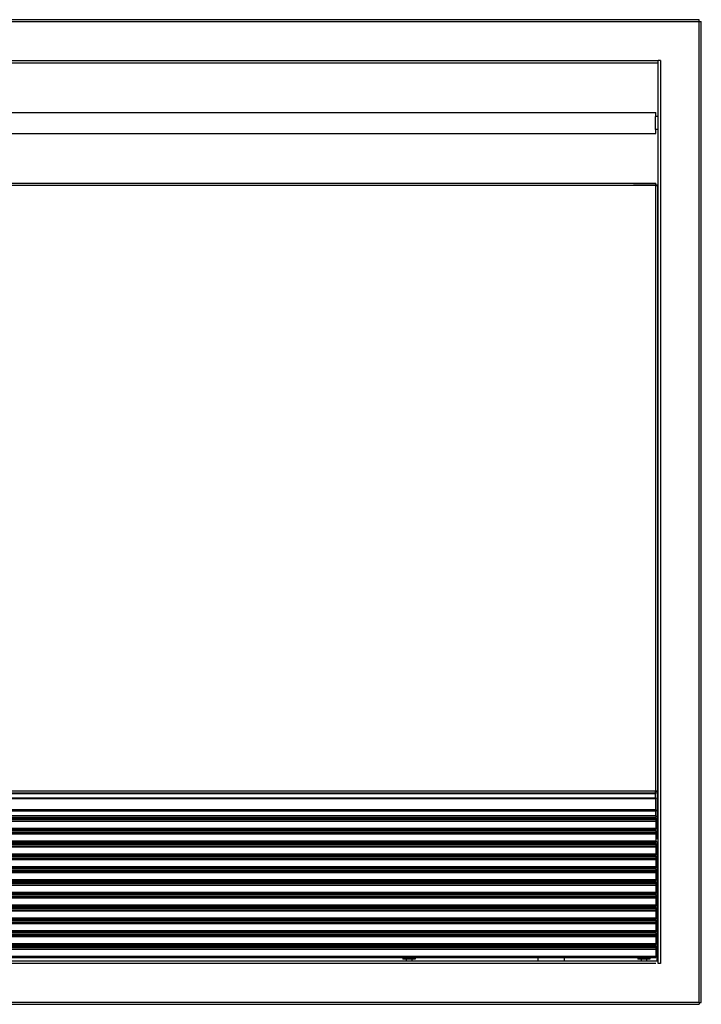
# Model space of a CAD drawing. Header units: inches. Extents: x -8834 to -3121, y 1010 to 9212.
# Tile 35 of 36: x -5231 to -4709, y 7465 to 8219. Entities that reach past the tile are written whole.
import ezdxf

# ---------------------------------------------------------------- set-up
doc = ezdxf.new("R2010")
doc.units = ezdxf.units.IN

msp = doc.modelspace()

# ---------------------------------------------------------------- linework, layer by layer
at = {"color": 7, "linetype": 'Continuous'}
for p, q in [((-4744.21, 8219.25), (-5479.85, 8219.25)), ((-4711.05, 8219.25), (-4744.21, 8219.25)), ((-4711.05, 8219.25), (-4744.21, 8219.25)), ((-4711.05, 8217.55), (-4711.05, 8219.25)), ((-4710.85, 8217.75), (-4711.05, 8217.55)), ((-4710.85, 8217.75), (-4709.35, 8217.75)), ((-4709.35, 7466.94), (-4709.35, 8217.75)), ((-4742.35, 8186.25), (-4742.35, 8187.95)), ((-4740.65, 8187.95), (-4742.35, 8187.95)), ((-4742.35, 8186.25), (-4742.35, 8187.95)), ((-4740.65, 8187.95), (-4742.35, 8187.95)), ((-5448.55, 8186.25), (-4744.21, 8186.25)), ((-4744.21, 8186.25), (-4742.35, 8186.25)), ((-4742.35, 8145.2), (-4742.35, 8186.25)), ((-5446.45, 8148.2), (-4744.21, 8148.2)), ((-4744.35, 8148.2), (-4744.35, 8145.2)), ((-4744.35, 8148.2), (-4744.21, 8148.2)), ((-4744.35, 8142.61), (-4744.35, 8145.2)), ((-4744.35, 8142.61), (-4744.35, 8145.2)), ((-4742.35, 8145.2), (-4744.35, 8145.2)), ((-4744.35, 8142.11), (-4744.35, 8142.61)), ((-4744.35, 8142.11), (-4744.35, 8142.61)), ((-4744.35, 8138.16), (-4744.35, 8142.11)), ((-4744.35, 8138.16), (-4744.35, 8142.11)), ((-4742.35, 8135.2), (-4742.35, 8145.2)), ((-4742.35, 8135.2), (-4742.35, 8145.2)), ((-4744.35, 8137.66), (-4744.35, 8138.16)), ((-4744.35, 8137.66), (-4744.35, 8138.16)), ((-4744.35, 8136.95), (-4744.35, 8137.66)), ((-4744.35, 8136.95), (-4744.35, 8137.66)), ((-4744.35, 8135.2), (-4744.35, 8136.95)), ((-4744.35, 8135.2), (-4744.35, 8136.95)), ((-4744.35, 8135.2), (-4744.35, 8132.2)), ((-4742.35, 8135.2), (-4744.35, 8135.2)), ((-4742.35, 8092.65), (-4742.35, 8135.2)), ((-5446.45, 8132.2), (-4744.21, 8132.2)), ((-4744.35, 8132.2), (-4744.21, 8132.2)), ((-5446.55, 8094.15), (-4744.21, 8094.15)), ((-4744.35, 8094.15), (-4744.35, 8092.65)), ((-4744.35, 8094.15), (-4744.21, 8094.15)), ((-4742.85, 8092.65), (-4744.35, 8092.65)), ((-4744.35, 8092.15), (-4744.35, 8092.65)), ((-4742.85, 8092.15), (-4744.35, 8092.15)), ((-4742.85, 8092.65), (-4742.35, 8092.65)), ((-4742.85, 8092.15), (-4742.85, 8056.6)), ((-4742.85, 8092.15), (-4742.85, 8056.6)), ((-4742.35, 8056.6), (-4742.35, 8092.65)), ((-4742.85, 8056.6), (-4742.35, 8056.6)), ((-4742.85, 8056.6), (-4742.85, 7628.59)), ((-4742.35, 7628.09), (-4742.35, 8056.6)), ((-4742.85, 7628.59), (-4744.35, 7628.59)), ((-4744.35, 7627.09), (-4744.35, 7628.59)), ((-5447.05, 7623.59), (-4744.21, 7623.59)), ((-4744.21, 7627.09), (-5446.55, 7627.09)), ((-4744.35, 7628.09), (-4742.85, 7628.09)), ((-4744.21, 7627.09), (-4744.35, 7627.09)), ((-4744.35, 7627.09), (-4744.35, 7626.59)), ((-4744.35, 7623.59), (-4744.35, 7626.59)), ((-4744.35, 7623.59), (-4744.21, 7623.59)), ((-4744.35, 7623.59), (-4744.21, 7623.59)), ((-4744.21, 7623.59), (-4744.21, 7622.99)), ((-4744.21, 7614.26), (-4744.21, 7622.99)), ((-4742.85, 7628.09), (-4742.35, 7628.09)), ((-4742.35, 7592.04), (-4742.35, 7628.09)), ((-4744.21, 7614.26), (-4744.21, 7613.25)), ((-5447.05, 7608.71), (-4744.21, 7608.71)), ((-5447.05, 7608.27), (-4744.21, 7608.27)), ((-5099.14, 7608.27), (-5099.14, 7608.71)), ((-5095.14, 7608.32), (-5094.51, 7608.32)), ((-5095.14, 7608.27), (-5095.14, 7608.32)), ((-5094.51, 7608.32), (-5094.07, 7608.32)), ((-5094.07, 7608.32), (-5092.36, 7608.32)), ((-5091.06, 7608.32), (-5092.36, 7608.32)), ((-5088.22, 7608.32), (-5091.06, 7608.32)), ((-5088.22, 7608.32), (-5086.92, 7608.32)), ((-5086.92, 7608.32), (-5085.21, 7608.32)), ((-5084.77, 7608.32), (-5085.21, 7608.32)), ((-5084.77, 7608.32), (-5084.14, 7608.32)), ((-5084.14, 7608.27), (-5084.14, 7608.32)), ((-5080.14, 7608.27), (-5080.14, 7608.71)), ((-4905.13, 7608.27), (-4905.13, 7608.71)), ((-4901.13, 7608.32), (-4900.5, 7608.32)), ((-4901.13, 7608.27), (-4901.13, 7608.32)), ((-4900.5, 7608.32), (-4900.06, 7608.32)), ((-4900.06, 7608.32), (-4898.35, 7608.32)), ((-4897.05, 7608.32), (-4898.35, 7608.32)), ((-4894.21, 7608.32), (-4897.05, 7608.32)), ((-4894.21, 7608.32), (-4892.91, 7608.32)), ((-4892.91, 7608.32), (-4891.2, 7608.32)), ((-4890.76, 7608.32), (-4891.2, 7608.32)), ((-4890.76, 7608.32), (-4890.13, 7608.32)), ((-4890.13, 7608.27), (-4890.13, 7608.32)), ((-4886.13, 7608.27), (-4886.13, 7608.71)), ((-4744.35, 7608.27), (-4744.35, 7608.71)), ((-4744.35, 7608.71), (-4744.21, 7608.71)), ((-4744.35, 7608.71), (-4744.21, 7608.71)), ((-4744.35, 7608.27), (-4744.21, 7608.27)), ((-4744.35, 7608.27), (-4744.21, 7608.27)), ((-4744.21, 7609.61), (-4744.21, 7613.25)), ((-4744.21, 7609.61), (-4744.21, 7608.71)), ((-4744.21, 7608.27), (-4744.21, 7607.07)), ((-4744.21, 7607.07), (-4744.21, 7605.94)), ((-5447.05, 7599.33), (-4744.21, 7599.33)), ((-5447.05, 7598.47), (-4744.21, 7598.47)), ((-5099.14, 7598.47), (-5099.14, 7599.33)), ((-5095.14, 7598.52), (-5094.51, 7598.52)), ((-5095.14, 7598.47), (-5095.14, 7598.52)), ((-5094.51, 7598.52), (-5094.07, 7598.52)), ((-5094.07, 7598.52), (-5092.36, 7598.52)), ((-5091.06, 7598.52), (-5092.36, 7598.52)), ((-5088.22, 7598.52), (-5091.06, 7598.52)), ((-5088.22, 7598.52), (-5086.92, 7598.52)), ((-5086.92, 7598.52), (-5085.21, 7598.52)), ((-5084.77, 7598.52), (-5085.21, 7598.52)), ((-5084.77, 7598.52), (-5084.14, 7598.52)), ((-5084.14, 7598.47), (-5084.14, 7598.52)), ((-5080.14, 7598.47), (-5080.14, 7599.33)), ((-4905.13, 7598.47), (-4905.13, 7599.33)), ((-4901.13, 7598.52), (-4900.5, 7598.52)), ((-4901.13, 7598.47), (-4901.13, 7598.52)), ((-4900.5, 7598.52), (-4900.06, 7598.52)), ((-4900.06, 7598.52), (-4898.35, 7598.52)), ((-4897.05, 7598.52), (-4898.35, 7598.52)), ((-4894.21, 7598.52), (-4897.05, 7598.52)), ((-4894.21, 7598.52), (-4892.91, 7598.52)), ((-4892.91, 7598.52), (-4891.2, 7598.52)), ((-4890.76, 7598.52), (-4891.2, 7598.52)), ((-4890.76, 7598.52), (-4890.13, 7598.52)), ((-4890.13, 7598.47), (-4890.13, 7598.52)), ((-4886.13, 7598.47), (-4886.13, 7599.33)), ((-4744.35, 7598.47), (-4744.35, 7599.33)), ((-4744.35, 7599.33), (-4744.21, 7599.33)), ((-4744.35, 7599.33), (-4744.21, 7599.33)), ((-4744.35, 7598.47), (-4744.21, 7598.47)), ((-4744.35, 7598.47), (-4744.21, 7598.47)), ((-4744.21, 7605.64), (-4744.21, 7605.94)), ((-4744.21, 7605.64), (-4744.21, 7600.29)), ((-4744.21, 7600.29), (-4744.21, 7599.33)), ((-4744.21, 7598.47), (-4744.21, 7597.27)), ((-4744.21, 7597.27), (-4744.21, 7596.14)), ((-4744.21, 7595.84), (-4744.21, 7596.14)), ((-4744.21, 7595.84), (-4744.21, 7590.49)), ((-4742.85, 7592.04), (-4744.21, 7592.04)), ((-4742.85, 7592.04), (-4742.35, 7592.04)), ((-4742.35, 7498.44), (-4742.35, 7592.04)), ((-5447.05, 7589.53), (-4744.21, 7589.53)), ((-5447.05, 7588.67), (-4744.21, 7588.67)), ((-5099.14, 7588.67), (-5099.14, 7589.53)), ((-5095.14, 7588.67), (-5095.14, 7588.72)), ((-5095.14, 7588.72), (-5094.51, 7588.72)), ((-5094.51, 7588.72), (-5094.07, 7588.72)), ((-5094.07, 7588.72), (-5092.36, 7588.72)), ((-5091.06, 7588.72), (-5092.36, 7588.72)), ((-5088.22, 7588.72), (-5091.06, 7588.72)), ((-5088.22, 7588.72), (-5086.92, 7588.72)), ((-5086.92, 7588.72), (-5085.21, 7588.72)), ((-5084.77, 7588.72), (-5085.21, 7588.72)), ((-5084.77, 7588.72), (-5084.14, 7588.72)), ((-5084.14, 7588.67), (-5084.14, 7588.72)), ((-5080.14, 7588.67), (-5080.14, 7589.53)), ((-4905.13, 7588.67), (-4905.13, 7589.53)), ((-4901.13, 7588.72), (-4900.5, 7588.72)), ((-4901.13, 7588.67), (-4901.13, 7588.72)), ((-4900.5, 7588.72), (-4900.06, 7588.72)), ((-4900.06, 7588.72), (-4898.35, 7588.72)), ((-4897.05, 7588.72), (-4898.35, 7588.72)), ((-4894.21, 7588.72), (-4897.05, 7588.72)), ((-4894.21, 7588.72), (-4892.91, 7588.72)), ((-4892.91, 7588.72), (-4891.2, 7588.72)), ((-4890.76, 7588.72), (-4891.2, 7588.72)), ((-4890.76, 7588.72), (-4890.13, 7588.72)), ((-4890.13, 7588.67), (-4890.13, 7588.72)), ((-4886.13, 7588.67), (-4886.13, 7589.53)), ((-4744.21, 7590.49), (-4744.21, 7589.53)), ((-4744.21, 7590.04), (-4743.35, 7590.04)), ((-4744.21, 7588.67), (-4744.21, 7587.47)), ((-4744.21, 7587.47), (-4744.21, 7586.34)), ((-4744.21, 7586.04), (-4744.21, 7586.34)), ((-4744.21, 7586.04), (-4744.21, 7580.69)), ((-4743.35, 7590.04), (-4743.35, 7498.44)), ((-5447.05, 7579.73), (-4744.21, 7579.73)), ((-5447.05, 7578.87), (-4744.21, 7578.87)), ((-5099.14, 7578.87), (-5099.14, 7579.73)), ((-5095.14, 7578.92), (-5094.51, 7578.92)), ((-5095.14, 7578.87), (-5095.14, 7578.92)), ((-5094.51, 7578.92), (-5094.07, 7578.92)), ((-5094.07, 7578.92), (-5092.36, 7578.92)), ((-5091.06, 7578.92), (-5092.36, 7578.92)), ((-5088.22, 7578.92), (-5091.06, 7578.92)), ((-5088.22, 7578.92), (-5086.92, 7578.92)), ((-5086.92, 7578.92), (-5085.21, 7578.92)), ((-5084.77, 7578.92), (-5085.21, 7578.92)), ((-5084.77, 7578.92), (-5084.14, 7578.92)), ((-5084.14, 7578.87), (-5084.14, 7578.92)), ((-5080.14, 7578.87), (-5080.14, 7579.73)), ((-4905.13, 7578.87), (-4905.13, 7579.73)), ((-4901.13, 7578.92), (-4900.5, 7578.92)), ((-4901.13, 7578.87), (-4901.13, 7578.92)), ((-4900.5, 7578.92), (-4900.06, 7578.92)), ((-4900.06, 7578.92), (-4898.35, 7578.92)), ((-4897.05, 7578.92), (-4898.35, 7578.92)), ((-4894.21, 7578.92), (-4897.05, 7578.92)), ((-4894.21, 7578.92), (-4892.91, 7578.92)), ((-4892.91, 7578.92), (-4891.2, 7578.92)), ((-4890.76, 7578.92), (-4891.2, 7578.92)), ((-4890.76, 7578.92), (-4890.13, 7578.92)), ((-4890.13, 7578.87), (-4890.13, 7578.92)), ((-4886.13, 7578.87), (-4886.13, 7579.73)), ((-4744.21, 7580.69), (-4744.21, 7579.73)), ((-4744.21, 7578.87), (-4744.21, 7577.67)), ((-4744.21, 7577.67), (-4744.21, 7576.54)), ((-4744.21, 7576.24), (-4744.21, 7576.54)), ((-4744.21, 7576.24), (-4744.21, 7570.89)), ((-5447.05, 7569.93), (-4744.21, 7569.93)), ((-5447.05, 7569.07), (-4744.21, 7569.07)), ((-5099.14, 7569.07), (-5099.14, 7569.93)), ((-5095.14, 7569.12), (-5094.51, 7569.12)), ((-5095.14, 7569.07), (-5095.14, 7569.12)), ((-5094.51, 7569.12), (-5094.07, 7569.12)), ((-5094.07, 7569.12), (-5092.36, 7569.12)), ((-5091.06, 7569.12), (-5092.36, 7569.12)), ((-5088.22, 7569.12), (-5091.06, 7569.12)), ((-5088.22, 7569.12), (-5086.92, 7569.12)), ((-5086.92, 7569.12), (-5085.21, 7569.12)), ((-5084.77, 7569.12), (-5085.21, 7569.12)), ((-5084.77, 7569.12), (-5084.14, 7569.12)), ((-5084.14, 7569.07), (-5084.14, 7569.12)), ((-5080.14, 7569.07), (-5080.14, 7569.93)), ((-4905.13, 7569.07), (-4905.13, 7569.93)), ((-4901.13, 7569.12), (-4900.5, 7569.12)), ((-4901.13, 7569.07), (-4901.13, 7569.12)), ((-4900.5, 7569.12), (-4900.06, 7569.12)), ((-4900.06, 7569.12), (-4898.35, 7569.12)), ((-4897.05, 7569.12), (-4898.35, 7569.12)), ((-4894.21, 7569.12), (-4897.05, 7569.12)), ((-4894.21, 7569.12), (-4892.91, 7569.12)), ((-4892.91, 7569.12), (-4891.2, 7569.12)), ((-4890.76, 7569.12), (-4891.2, 7569.12)), ((-4890.76, 7569.12), (-4890.13, 7569.12)), ((-4890.13, 7569.07), (-4890.13, 7569.12)), ((-4886.13, 7569.07), (-4886.13, 7569.93)), ((-4744.21, 7570.89), (-4744.21, 7569.93)), ((-4744.21, 7569.07), (-4744.21, 7567.87)), ((-4744.21, 7567.87), (-4744.21, 7566.74)), ((-4744.21, 7566.44), (-4744.21, 7566.74)), ((-4744.21, 7566.44), (-4744.21, 7561.09)), ((-4744.21, 7561.09), (-4744.21, 7560.13)), ((-5447.05, 7560.13), (-4744.21, 7560.13)), ((-5447.05, 7559.27), (-4744.21, 7559.27)), ((-5099.14, 7559.27), (-5099.14, 7560.13)), ((-5095.14, 7559.32), (-5094.51, 7559.32)), ((-5095.14, 7559.27), (-5095.14, 7559.32)), ((-5094.51, 7559.32), (-5094.07, 7559.32)), ((-5094.07, 7559.32), (-5092.36, 7559.32)), ((-5091.06, 7559.32), (-5092.36, 7559.32)), ((-5088.22, 7559.32), (-5091.06, 7559.32)), ((-5088.22, 7559.32), (-5086.92, 7559.32)), ((-5086.92, 7559.32), (-5085.21, 7559.32)), ((-5084.77, 7559.32), (-5085.21, 7559.32)), ((-5084.77, 7559.32), (-5084.14, 7559.32)), ((-5084.14, 7559.27), (-5084.14, 7559.32)), ((-5080.14, 7559.27), (-5080.14, 7560.13)), ((-4905.13, 7559.27), (-4905.13, 7560.13)), ((-4901.13, 7559.32), (-4900.5, 7559.32)), ((-4901.13, 7559.27), (-4901.13, 7559.32)), ((-4900.5, 7559.32), (-4900.06, 7559.32)), ((-4900.06, 7559.32), (-4898.35, 7559.32)), ((-4897.05, 7559.32), (-4898.35, 7559.32)), ((-4894.21, 7559.32), (-4897.05, 7559.32)), ((-4894.21, 7559.32), (-4892.91, 7559.32)), ((-4892.91, 7559.32), (-4891.2, 7559.32)), ((-4890.76, 7559.32), (-4891.2, 7559.32)), ((-4890.76, 7559.32), (-4890.13, 7559.32)), ((-4890.13, 7559.27), (-4890.13, 7559.32)), ((-4886.13, 7559.27), (-4886.13, 7560.13)), ((-4744.21, 7559.27), (-4744.21, 7558.07)), ((-4744.21, 7558.07), (-4744.21, 7556.94)), ((-4744.21, 7556.64), (-4744.21, 7556.94)), ((-4744.21, 7556.64), (-4744.21, 7551.29)), ((-5447.05, 7550.33), (-4744.21, 7550.33)), ((-5447.05, 7549.47), (-4744.21, 7549.47)), ((-5099.14, 7549.47), (-5099.14, 7550.33)), ((-5095.14, 7549.52), (-5094.51, 7549.52)), ((-5095.14, 7549.47), (-5095.14, 7549.52)), ((-5094.51, 7549.52), (-5094.07, 7549.52)), ((-5094.07, 7549.52), (-5092.36, 7549.52)), ((-5091.06, 7549.52), (-5092.36, 7549.52)), ((-5088.22, 7549.52), (-5091.06, 7549.52)), ((-5088.22, 7549.52), (-5086.92, 7549.52)), ((-5086.92, 7549.52), (-5085.21, 7549.52)), ((-5084.77, 7549.52), (-5085.21, 7549.52)), ((-5084.77, 7549.52), (-5084.14, 7549.52)), ((-5084.14, 7549.47), (-5084.14, 7549.52)), ((-5080.14, 7549.47), (-5080.14, 7550.33)), ((-4905.13, 7549.47), (-4905.13, 7550.33)), ((-4901.13, 7549.52), (-4900.5, 7549.52)), ((-4901.13, 7549.47), (-4901.13, 7549.52)), ((-4900.5, 7549.52), (-4900.06, 7549.52)), ((-4900.06, 7549.52), (-4898.35, 7549.52)), ((-4897.05, 7549.52), (-4898.35, 7549.52)), ((-4894.21, 7549.52), (-4897.05, 7549.52)), ((-4894.21, 7549.52), (-4892.91, 7549.52)), ((-4892.91, 7549.52), (-4891.2, 7549.52)), ((-4890.76, 7549.52), (-4891.2, 7549.52)), ((-4890.76, 7549.52), (-4890.13, 7549.52)), ((-4890.13, 7549.47), (-4890.13, 7549.52)), ((-4886.13, 7549.47), (-4886.13, 7550.33)), ((-4744.21, 7551.29), (-4744.21, 7550.33)), ((-4744.21, 7549.47), (-4744.21, 7548.27)), ((-4744.21, 7548.27), (-4744.21, 7547.14)), ((-4744.21, 7546.84), (-4744.21, 7547.14)), ((-4744.21, 7546.84), (-4744.21, 7541.49)), ((-5447.05, 7540.53), (-4744.21, 7540.53)), ((-5447.05, 7539.67), (-4744.21, 7539.67)), ((-5099.14, 7539.67), (-5099.14, 7540.53)), ((-5095.14, 7539.72), (-5094.51, 7539.72)), ((-5095.14, 7539.67), (-5095.14, 7539.72)), ((-5094.51, 7539.72), (-5094.07, 7539.72)), ((-5094.07, 7539.72), (-5092.36, 7539.72)), ((-5091.06, 7539.72), (-5092.36, 7539.72)), ((-5088.22, 7539.72), (-5091.06, 7539.72)), ((-5088.22, 7539.72), (-5086.92, 7539.72)), ((-5086.92, 7539.72), (-5085.21, 7539.72)), ((-5084.77, 7539.72), (-5085.21, 7539.72)), ((-5084.77, 7539.72), (-5084.14, 7539.72)), ((-5084.14, 7539.67), (-5084.14, 7539.72)), ((-5080.14, 7539.67), (-5080.14, 7540.53)), ((-4905.13, 7539.67), (-4905.13, 7540.53)), ((-4901.13, 7539.72), (-4900.5, 7539.72)), ((-4901.13, 7539.67), (-4901.13, 7539.72)), ((-4900.5, 7539.72), (-4900.06, 7539.72)), ((-4900.06, 7539.72), (-4898.35, 7539.72)), ((-4897.05, 7539.72), (-4898.35, 7539.72)), ((-4894.21, 7539.72), (-4897.05, 7539.72)), ((-4894.21, 7539.72), (-4892.91, 7539.72)), ((-4892.91, 7539.72), (-4891.2, 7539.72)), ((-4890.76, 7539.72), (-4891.2, 7539.72)), ((-4890.76, 7539.72), (-4890.13, 7539.72)), ((-4890.13, 7539.67), (-4890.13, 7539.72)), ((-4886.13, 7539.67), (-4886.13, 7540.53)), ((-4744.21, 7541.49), (-4744.21, 7540.53)), ((-4744.21, 7539.67), (-4744.21, 7538.47)), ((-4744.21, 7538.47), (-4744.21, 7537.34)), ((-5447.05, 7530.73), (-4744.21, 7530.73)), ((-5099.14, 7529.87), (-5099.14, 7530.73)), ((-5080.14, 7529.87), (-5080.14, 7530.73)), ((-4905.13, 7529.87), (-4905.13, 7530.73)), ((-4886.13, 7529.87), (-4886.13, 7530.73)), ((-4744.21, 7537.04), (-4744.21, 7537.34)), ((-4744.21, 7537.04), (-4744.21, 7531.69)), ((-4744.21, 7531.69), (-4744.21, 7530.73)), ((-5447.05, 7529.87), (-4744.21, 7529.87)), ((-5095.14, 7529.87), (-5095.14, 7529.92)), ((-5095.14, 7529.92), (-5094.51, 7529.92)), ((-5094.51, 7529.92), (-5094.07, 7529.92)), ((-5094.07, 7529.92), (-5092.36, 7529.92)), ((-5091.06, 7529.92), (-5092.36, 7529.92)), ((-5088.22, 7529.92), (-5091.06, 7529.92)), ((-5088.22, 7529.92), (-5086.92, 7529.92)), ((-5086.92, 7529.92), (-5085.21, 7529.92)), ((-5084.77, 7529.92), (-5085.21, 7529.92)), ((-5084.77, 7529.92), (-5084.14, 7529.92)), ((-5084.14, 7529.87), (-5084.14, 7529.92)), ((-4901.13, 7529.87), (-4901.13, 7529.92)), ((-4901.13, 7529.92), (-4900.5, 7529.92)), ((-4900.5, 7529.92), (-4900.06, 7529.92)), ((-4900.06, 7529.92), (-4898.35, 7529.92)), ((-4897.05, 7529.92), (-4898.35, 7529.92)), ((-4894.21, 7529.92), (-4897.05, 7529.92)), ((-4894.21, 7529.92), (-4892.91, 7529.92)), ((-4892.91, 7529.92), (-4891.2, 7529.92)), ((-4890.76, 7529.92), (-4891.2, 7529.92)), ((-4890.76, 7529.92), (-4890.13, 7529.92)), ((-4890.13, 7529.87), (-4890.13, 7529.92)), ((-4744.21, 7529.87), (-4744.21, 7528.67)), ((-4744.21, 7528.67), (-4744.21, 7527.54)), ((-4744.21, 7527.24), (-4744.21, 7527.54)), ((-4744.21, 7527.24), (-4744.21, 7521.89)), ((-5447.05, 7520.93), (-4744.21, 7520.93)), ((-5447.05, 7520.07), (-4744.21, 7520.07)), ((-5099.14, 7520.07), (-5099.14, 7520.93)), ((-5095.14, 7520.12), (-5094.51, 7520.12)), ((-5095.14, 7520.07), (-5095.14, 7520.12)), ((-5094.51, 7520.12), (-5094.07, 7520.12)), ((-5094.07, 7520.12), (-5092.36, 7520.12)), ((-5091.06, 7520.12), (-5092.36, 7520.12)), ((-5088.22, 7520.12), (-5091.06, 7520.12)), ((-5088.22, 7520.12), (-5086.92, 7520.12)), ((-5086.92, 7520.12), (-5085.21, 7520.12)), ((-5084.77, 7520.12), (-5085.21, 7520.12)), ((-5084.77, 7520.12), (-5084.14, 7520.12)), ((-5084.14, 7520.07), (-5084.14, 7520.12)), ((-5080.14, 7520.07), (-5080.14, 7520.93)), ((-4905.13, 7520.07), (-4905.13, 7520.93)), ((-4901.13, 7520.12), (-4900.5, 7520.12)), ((-4901.13, 7520.07), (-4901.13, 7520.12)), ((-4900.5, 7520.12), (-4900.06, 7520.12)), ((-4900.06, 7520.12), (-4898.35, 7520.12)), ((-4897.05, 7520.12), (-4898.35, 7520.12)), ((-4894.21, 7520.12), (-4897.05, 7520.12)), ((-4894.21, 7520.12), (-4892.91, 7520.12)), ((-4892.91, 7520.12), (-4891.2, 7520.12)), ((-4890.76, 7520.12), (-4891.2, 7520.12)), ((-4890.76, 7520.12), (-4890.13, 7520.12)), ((-4890.13, 7520.07), (-4890.13, 7520.12)), ((-4886.13, 7520.07), (-4886.13, 7520.93)), ((-4744.21, 7521.89), (-4744.21, 7520.93)), ((-4744.21, 7520.07), (-4744.21, 7518.87)), ((-4744.21, 7518.87), (-4744.21, 7517.74)), ((-4744.21, 7517.44), (-4744.21, 7517.74)), ((-4744.21, 7517.44), (-4744.21, 7512.09)), ((-5447.05, 7511.13), (-4744.21, 7511.13)), ((-5447.05, 7510.27), (-4744.21, 7510.27)), ((-5099.14, 7510.27), (-5099.14, 7511.13)), ((-5095.14, 7510.32), (-5094.51, 7510.32)), ((-5095.14, 7510.27), (-5095.14, 7510.32)), ((-5094.51, 7510.32), (-5094.07, 7510.32)), ((-5094.07, 7510.32), (-5092.36, 7510.32)), ((-5091.06, 7510.32), (-5092.36, 7510.32)), ((-5088.22, 7510.32), (-5091.06, 7510.32)), ((-5088.22, 7510.32), (-5086.92, 7510.32)), ((-5086.92, 7510.32), (-5085.21, 7510.32)), ((-5084.77, 7510.32), (-5085.21, 7510.32)), ((-5084.77, 7510.32), (-5084.14, 7510.32)), ((-5084.14, 7510.27), (-5084.14, 7510.32)), ((-5080.14, 7510.27), (-5080.14, 7511.13)), ((-4905.13, 7510.27), (-4905.13, 7511.13)), ((-4901.13, 7510.32), (-4900.5, 7510.32)), ((-4901.13, 7510.27), (-4901.13, 7510.32)), ((-4900.5, 7510.32), (-4900.06, 7510.32)), ((-4900.06, 7510.32), (-4898.35, 7510.32)), ((-4897.05, 7510.32), (-4898.35, 7510.32)), ((-4894.21, 7510.32), (-4897.05, 7510.32)), ((-4894.21, 7510.32), (-4892.91, 7510.32)), ((-4892.91, 7510.32), (-4891.2, 7510.32)), ((-4890.76, 7510.32), (-4891.2, 7510.32)), ((-4890.76, 7510.32), (-4890.13, 7510.32)), ((-4890.13, 7510.27), (-4890.13, 7510.32)), ((-4886.13, 7510.27), (-4886.13, 7511.13)), ((-4744.21, 7512.09), (-4744.21, 7511.13)), ((-4744.21, 7510.27), (-4744.21, 7509.07)), ((-4744.21, 7509.07), (-4744.21, 7507.94)), ((-5447.05, 7501.33), (-4744.21, 7501.33)), ((-4937.7, 7500.44), (-4937.7, 7499.94)), ((-4936.43, 7500.64), (-4937.5, 7500.64)), ((-4936.43, 7501.33), (-4936.43, 7500.64)), ((-4936.43, 7501.33), (-4929.67, 7501.33)), ((-4933.05, 7500.64), (-4936.43, 7500.64)), ((-4933.05, 7501.33), (-4933.05, 7500.64)), ((-4929.67, 7500.64), (-4933.05, 7500.64)), ((-4929.67, 7500.64), (-4929.67, 7501.33)), ((-4928.6, 7500.64), (-4929.67, 7500.64)), ((-4928.4, 7500.44), (-4928.4, 7499.94)), ((-4834.21, 7498.44), (-4834.21, 7501.33)), ((-4814.21, 7501.33), (-4814.21, 7498.44)), ((-4758, 7500.44), (-4758, 7499.94)), ((-4756.73, 7500.64), (-4757.8, 7500.64)), ((-4756.73, 7501.33), (-4756.73, 7500.64)), ((-4756.73, 7501.33), (-4749.97, 7501.33)), ((-4753.35, 7500.64), (-4756.73, 7500.64)), ((-4753.35, 7501.33), (-4753.35, 7500.64)), ((-4749.97, 7500.64), (-4753.35, 7500.64)), ((-4749.97, 7500.64), (-4749.97, 7501.33)), ((-4748.9, 7500.64), (-4749.97, 7500.64)), ((-4748.7, 7500.44), (-4748.7, 7499.94)), ((-4744.21, 7507.64), (-4744.21, 7507.94)), ((-4744.21, 7507.64), (-4744.21, 7502.29)), ((-4744.21, 7502.29), (-4744.21, 7501.33)), ((-4743.05, 7501.33), (-4743.05, 7498.44)), ((-4744.21, 7498.44), (-5447.55, 7498.44)), ((-4935.15, 7499.94), (-4937.7, 7499.94)), ((-4930.95, 7499.94), (-4935.15, 7499.94)), ((-4935.15, 7499.94), (-4935.15, 7498.44)), ((-4930.95, 7498.44), (-4935.15, 7498.44)), ((-4928.4, 7499.94), (-4930.95, 7499.94)), ((-4930.95, 7499.94), (-4930.95, 7498.44)), ((-4755.45, 7499.94), (-4758, 7499.94)), ((-4751.25, 7499.94), (-4755.45, 7499.94)), ((-4755.45, 7499.94), (-4755.45, 7498.44)), ((-4751.25, 7498.44), (-4755.45, 7498.44)), ((-4748.7, 7499.94), (-4751.25, 7499.94)), ((-4751.25, 7499.94), (-4751.25, 7498.44)), ((-4742.35, 7498.44), (-4744.21, 7498.44)), ((-4742.35, 7496.74), (-4742.35, 7498.44)), ((-4742.35, 7496.74), (-4742.35, 7498.44)), ((-4740.65, 7496.74), (-4742.35, 7496.74)), ((-4740.65, 7496.74), (-4742.35, 7496.74)), ((-5479.85, 7465.44), (-4744.21, 7465.44)), ((-4744.21, 7465.44), (-4711.05, 7465.44)), ((-4711.05, 7467.14), (-4711.05, 7465.44)), ((-4710.85, 7466.94), (-4711.05, 7467.14)), ((-4710.85, 7466.94), (-4709.35, 7466.94))]:
    msp.add_line(p, q, dxfattribs=at)
at = {"color": 9, "linetype": 'Continuous'}
for p, q in [((-4744.21, 8217.55), (-5479.85, 8217.55)), ((-4711.05, 8217.55), (-4744.21, 8217.55)), ((-4711.05, 7467.14), (-4711.05, 8217.55)), ((-5448.55, 8187.95), (-4744.21, 8187.95)), ((-4744.21, 8187.95), (-4742.35, 8187.95)), ((-4740.65, 8187.95), (-4740.65, 7496.74)), ((-5429.55, 8092.65), (-4744.21, 8092.65)), ((-4744.35, 8092.65), (-4761.35, 8092.65)), ((-4744.35, 8092.65), (-4761.35, 8092.65)), ((-4744.35, 8092.65), (-4744.21, 8092.65)), ((-4744.35, 8092.15), (-4744.35, 7628.59)), ((-4742.85, 8092.65), (-4742.85, 8092.15)), ((-4744.21, 7628.59), (-5446.55, 7628.59)), ((-4744.21, 7628.59), (-4744.35, 7628.59)), ((-5447.05, 7622.99), (-4744.21, 7622.99)), ((-4744.21, 7626.59), (-5446.55, 7626.59)), ((-4744.21, 7626.59), (-4744.35, 7626.59)), ((-4742.85, 7592.04), (-4742.85, 7628.09)), ((-4744.21, 7614.26), (-5447.05, 7614.26)), ((-4744.21, 7613.25), (-5447.05, 7613.25)), ((-4744.21, 7609.61), (-5447.05, 7609.61)), ((-5447.05, 7607.07), (-4744.21, 7607.07)), ((-5094.51, 7608.71), (-5094.51, 7608.32)), ((-5094.07, 7608.71), (-5094.07, 7608.32)), ((-5092.36, 7608.71), (-5092.36, 7608.32)), ((-5091.06, 7608.71), (-5091.06, 7608.32)), ((-5088.22, 7608.32), (-5088.22, 7608.71)), ((-5086.92, 7608.32), (-5086.92, 7608.71)), ((-5085.21, 7608.32), (-5085.21, 7608.71)), ((-5084.77, 7608.32), (-5084.77, 7608.71)), ((-4900.5, 7608.71), (-4900.5, 7608.32)), ((-4900.06, 7608.71), (-4900.06, 7608.32)), ((-4898.35, 7608.71), (-4898.35, 7608.32)), ((-4897.05, 7608.71), (-4897.05, 7608.32)), ((-4894.21, 7608.32), (-4894.21, 7608.71)), ((-4892.91, 7608.32), (-4892.91, 7608.71)), ((-4891.2, 7608.32), (-4891.2, 7608.71)), ((-4890.76, 7608.32), (-4890.76, 7608.71)), ((-5447.05, 7605.94), (-4744.21, 7605.94)), ((-5447.05, 7605.64), (-4744.21, 7605.64)), ((-5447.05, 7600.29), (-4744.21, 7600.29)), ((-5094.51, 7599.33), (-5094.51, 7598.52)), ((-5094.07, 7599.33), (-5094.07, 7598.52)), ((-5092.36, 7599.33), (-5092.36, 7598.52)), ((-5091.06, 7599.33), (-5091.06, 7598.52)), ((-5088.22, 7598.52), (-5088.22, 7599.33)), ((-5086.92, 7598.52), (-5086.92, 7599.33)), ((-5085.21, 7598.52), (-5085.21, 7599.33)), ((-5084.77, 7598.52), (-5084.77, 7599.33)), ((-4900.5, 7599.33), (-4900.5, 7598.52)), ((-4900.06, 7599.33), (-4900.06, 7598.52)), ((-4898.35, 7599.33), (-4898.35, 7598.52)), ((-4897.05, 7599.33), (-4897.05, 7598.52)), ((-4894.21, 7598.52), (-4894.21, 7599.33)), ((-4892.91, 7598.52), (-4892.91, 7599.33)), ((-4891.2, 7598.52), (-4891.2, 7599.33)), ((-4890.76, 7598.52), (-4890.76, 7599.33)), ((-5447.05, 7597.27), (-4744.21, 7597.27)), ((-5447.05, 7596.14), (-4744.21, 7596.14)), ((-5447.05, 7595.84), (-4744.21, 7595.84)), ((-5447.05, 7590.49), (-4744.21, 7590.49)), ((-5447.05, 7587.47), (-4744.21, 7587.47)), ((-5447.05, 7586.34), (-4744.21, 7586.34)), ((-5447.05, 7586.04), (-4744.21, 7586.04)), ((-5094.51, 7589.53), (-5094.51, 7588.72)), ((-5094.07, 7589.53), (-5094.07, 7588.72)), ((-5092.36, 7589.53), (-5092.36, 7588.72)), ((-5091.06, 7589.53), (-5091.06, 7588.72)), ((-5088.22, 7588.72), (-5088.22, 7589.53)), ((-5086.92, 7588.72), (-5086.92, 7589.53)), ((-5085.21, 7588.72), (-5085.21, 7589.53)), ((-5084.77, 7588.72), (-5084.77, 7589.53)), ((-4900.5, 7589.53), (-4900.5, 7588.72)), ((-4900.06, 7589.53), (-4900.06, 7588.72)), ((-4898.35, 7589.53), (-4898.35, 7588.72)), ((-4897.05, 7589.53), (-4897.05, 7588.72)), ((-4894.21, 7588.72), (-4894.21, 7589.53)), ((-4892.91, 7588.72), (-4892.91, 7589.53)), ((-4891.2, 7588.72), (-4891.2, 7589.53)), ((-4890.76, 7588.72), (-4890.76, 7589.53)), ((-5447.05, 7580.69), (-4744.21, 7580.69)), ((-5447.05, 7577.67), (-4744.21, 7577.67)), ((-5447.05, 7576.54), (-4744.21, 7576.54)), ((-5447.05, 7576.24), (-4744.21, 7576.24)), ((-5094.51, 7579.73), (-5094.51, 7578.92)), ((-5094.07, 7579.73), (-5094.07, 7578.92)), ((-5092.36, 7579.73), (-5092.36, 7578.92)), ((-5091.06, 7579.73), (-5091.06, 7578.92)), ((-5088.22, 7578.92), (-5088.22, 7579.73)), ((-5086.92, 7578.92), (-5086.92, 7579.73)), ((-5085.21, 7578.92), (-5085.21, 7579.73)), ((-5084.77, 7578.92), (-5084.77, 7579.73)), ((-4900.5, 7579.73), (-4900.5, 7578.92)), ((-4900.06, 7579.73), (-4900.06, 7578.92)), ((-4898.35, 7579.73), (-4898.35, 7578.92)), ((-4897.05, 7579.73), (-4897.05, 7578.92)), ((-4894.21, 7578.92), (-4894.21, 7579.73)), ((-4892.91, 7578.92), (-4892.91, 7579.73)), ((-4891.2, 7578.92), (-4891.2, 7579.73)), ((-4890.76, 7578.92), (-4890.76, 7579.73)), ((-5447.05, 7570.89), (-4744.21, 7570.89)), ((-5094.51, 7569.93), (-5094.51, 7569.12)), ((-5094.07, 7569.93), (-5094.07, 7569.12)), ((-5092.36, 7569.93), (-5092.36, 7569.12)), ((-5091.06, 7569.93), (-5091.06, 7569.12)), ((-5088.22, 7569.12), (-5088.22, 7569.93)), ((-5086.92, 7569.12), (-5086.92, 7569.93)), ((-5085.21, 7569.12), (-5085.21, 7569.93)), ((-5084.77, 7569.12), (-5084.77, 7569.93)), ((-4900.5, 7569.93), (-4900.5, 7569.12)), ((-4900.06, 7569.93), (-4900.06, 7569.12)), ((-4898.35, 7569.93), (-4898.35, 7569.12)), ((-4897.05, 7569.93), (-4897.05, 7569.12)), ((-4894.21, 7569.12), (-4894.21, 7569.93)), ((-4892.91, 7569.12), (-4892.91, 7569.93)), ((-4891.2, 7569.12), (-4891.2, 7569.93)), ((-4890.76, 7569.12), (-4890.76, 7569.93)), ((-5447.05, 7567.87), (-4744.21, 7567.87)), ((-5447.05, 7566.74), (-4744.21, 7566.74)), ((-5447.05, 7566.44), (-4744.21, 7566.44)), ((-5447.05, 7561.09), (-4744.21, 7561.09)), ((-5447.05, 7558.07), (-4744.21, 7558.07)), ((-5447.05, 7556.94), (-4744.21, 7556.94)), ((-5447.05, 7556.64), (-4744.21, 7556.64)), ((-5094.51, 7560.13), (-5094.51, 7559.32)), ((-5094.07, 7560.13), (-5094.07, 7559.32)), ((-5092.36, 7560.13), (-5092.36, 7559.32)), ((-5091.06, 7560.13), (-5091.06, 7559.32)), ((-5088.22, 7559.32), (-5088.22, 7560.13)), ((-5086.92, 7559.32), (-5086.92, 7560.13)), ((-5085.21, 7559.32), (-5085.21, 7560.13)), ((-5084.77, 7559.32), (-5084.77, 7560.13)), ((-4900.5, 7560.13), (-4900.5, 7559.32)), ((-4900.06, 7560.13), (-4900.06, 7559.32)), ((-4898.35, 7560.13), (-4898.35, 7559.32)), ((-4897.05, 7560.13), (-4897.05, 7559.32)), ((-4894.21, 7559.32), (-4894.21, 7560.13)), ((-4892.91, 7559.32), (-4892.91, 7560.13)), ((-4891.2, 7559.32), (-4891.2, 7560.13)), ((-4890.76, 7559.32), (-4890.76, 7560.13)), ((-5447.05, 7551.29), (-4744.21, 7551.29)), ((-5447.05, 7548.27), (-4744.21, 7548.27)), ((-5447.05, 7547.14), (-4744.21, 7547.14)), ((-5447.05, 7546.84), (-4744.21, 7546.84)), ((-5094.51, 7550.33), (-5094.51, 7549.52)), ((-5094.07, 7550.33), (-5094.07, 7549.52)), ((-5092.36, 7550.33), (-5092.36, 7549.52)), ((-5091.06, 7550.33), (-5091.06, 7549.52)), ((-5088.22, 7549.52), (-5088.22, 7550.33)), ((-5086.92, 7549.52), (-5086.92, 7550.33)), ((-5085.21, 7549.52), (-5085.21, 7550.33)), ((-5084.77, 7549.52), (-5084.77, 7550.33)), ((-4900.5, 7550.33), (-4900.5, 7549.52)), ((-4900.06, 7550.33), (-4900.06, 7549.52)), ((-4898.35, 7550.33), (-4898.35, 7549.52)), ((-4897.05, 7550.33), (-4897.05, 7549.52)), ((-4894.21, 7549.52), (-4894.21, 7550.33)), ((-4892.91, 7549.52), (-4892.91, 7550.33)), ((-4891.2, 7549.52), (-4891.2, 7550.33)), ((-4890.76, 7549.52), (-4890.76, 7550.33)), ((-5447.05, 7541.49), (-4744.21, 7541.49)), ((-5447.05, 7538.47), (-4744.21, 7538.47)), ((-5094.51, 7540.53), (-5094.51, 7539.72)), ((-5094.07, 7540.53), (-5094.07, 7539.72)), ((-5092.36, 7540.53), (-5092.36, 7539.72)), ((-5091.06, 7540.53), (-5091.06, 7539.72)), ((-5088.22, 7539.72), (-5088.22, 7540.53)), ((-5086.92, 7539.72), (-5086.92, 7540.53)), ((-5085.21, 7539.72), (-5085.21, 7540.53)), ((-5084.77, 7539.72), (-5084.77, 7540.53)), ((-4900.5, 7540.53), (-4900.5, 7539.72)), ((-4900.06, 7540.53), (-4900.06, 7539.72)), ((-4898.35, 7540.53), (-4898.35, 7539.72)), ((-4897.05, 7540.53), (-4897.05, 7539.72)), ((-4894.21, 7539.72), (-4894.21, 7540.53)), ((-4892.91, 7539.72), (-4892.91, 7540.53)), ((-4891.2, 7539.72), (-4891.2, 7540.53)), ((-4890.76, 7539.72), (-4890.76, 7540.53)), ((-5447.05, 7537.34), (-4744.21, 7537.34)), ((-5447.05, 7537.04), (-4744.21, 7537.04)), ((-5447.05, 7531.69), (-4744.21, 7531.69)), ((-5094.51, 7530.73), (-5094.51, 7529.92)), ((-5094.07, 7530.73), (-5094.07, 7529.92)), ((-5092.36, 7530.73), (-5092.36, 7529.92)), ((-5091.06, 7530.73), (-5091.06, 7529.92)), ((-5088.22, 7529.92), (-5088.22, 7530.73)), ((-5086.92, 7529.92), (-5086.92, 7530.73)), ((-5085.21, 7529.92), (-5085.21, 7530.73)), ((-5084.77, 7529.92), (-5084.77, 7530.73)), ((-4900.5, 7530.73), (-4900.5, 7529.92)), ((-4900.06, 7530.73), (-4900.06, 7529.92)), ((-4898.35, 7530.73), (-4898.35, 7529.92)), ((-4897.05, 7530.73), (-4897.05, 7529.92)), ((-4894.21, 7529.92), (-4894.21, 7530.73)), ((-4892.91, 7529.92), (-4892.91, 7530.73)), ((-4891.2, 7529.92), (-4891.2, 7530.73)), ((-4890.76, 7529.92), (-4890.76, 7530.73)), ((-5447.05, 7528.67), (-4744.21, 7528.67)), ((-5447.05, 7527.54), (-4744.21, 7527.54)), ((-5447.05, 7527.24), (-4744.21, 7527.24)), ((-5447.05, 7521.89), (-4744.21, 7521.89)), ((-5447.05, 7518.87), (-4744.21, 7518.87)), ((-5447.05, 7517.74), (-4744.21, 7517.74)), ((-5447.05, 7517.44), (-4744.21, 7517.44)), ((-5094.51, 7520.93), (-5094.51, 7520.12)), ((-5094.07, 7520.93), (-5094.07, 7520.12)), ((-5092.36, 7520.93), (-5092.36, 7520.12)), ((-5091.06, 7520.93), (-5091.06, 7520.12)), ((-5088.22, 7520.12), (-5088.22, 7520.93)), ((-5086.92, 7520.12), (-5086.92, 7520.93)), ((-5085.21, 7520.12), (-5085.21, 7520.93)), ((-5084.77, 7520.12), (-5084.77, 7520.93)), ((-4900.5, 7520.93), (-4900.5, 7520.12)), ((-4900.06, 7520.93), (-4900.06, 7520.12)), ((-4898.35, 7520.93), (-4898.35, 7520.12)), ((-4897.05, 7520.93), (-4897.05, 7520.12)), ((-4894.21, 7520.12), (-4894.21, 7520.93)), ((-4892.91, 7520.12), (-4892.91, 7520.93)), ((-4891.2, 7520.12), (-4891.2, 7520.93)), ((-4890.76, 7520.12), (-4890.76, 7520.93)), ((-5447.05, 7512.09), (-4744.21, 7512.09)), ((-5447.05, 7509.07), (-4744.21, 7509.07)), ((-5094.51, 7511.13), (-5094.51, 7510.32)), ((-5094.07, 7511.13), (-5094.07, 7510.32)), ((-5092.36, 7511.13), (-5092.36, 7510.32)), ((-5091.06, 7511.13), (-5091.06, 7510.32)), ((-5088.22, 7510.32), (-5088.22, 7511.13)), ((-5086.92, 7510.32), (-5086.92, 7511.13)), ((-5085.21, 7510.32), (-5085.21, 7511.13)), ((-5084.77, 7510.32), (-5084.77, 7511.13)), ((-4900.5, 7511.13), (-4900.5, 7510.32)), ((-4900.06, 7511.13), (-4900.06, 7510.32)), ((-4898.35, 7511.13), (-4898.35, 7510.32)), ((-4897.05, 7511.13), (-4897.05, 7510.32)), ((-4894.21, 7510.32), (-4894.21, 7511.13)), ((-4892.91, 7510.32), (-4892.91, 7511.13)), ((-4891.2, 7510.32), (-4891.2, 7511.13)), ((-4890.76, 7510.32), (-4890.76, 7511.13)), ((-5447.05, 7507.94), (-4744.21, 7507.94)), ((-5447.05, 7507.64), (-4744.21, 7507.64)), ((-5447.05, 7502.29), (-4744.21, 7502.29)), ((-4928.4, 7500.44), (-4937.7, 7500.44)), ((-4748.7, 7500.44), (-4758, 7500.44)), ((-4744.21, 7496.74), (-5450.25, 7496.74)), ((-5479.85, 7467.14), (-4744.21, 7467.14)), ((-4744.21, 7467.14), (-4711.05, 7467.14))]:
    msp.add_line(p, q, dxfattribs=at)
at = {"color": 7, "linetype": 'Continuous'}
for centre, start, end in [((-4937.5, 7500.44), 90, 180), ((-4928.6, 7500.44), 0, 90), ((-4757.8, 7500.44), 90, 180), ((-4748.9, 7500.44), 0, 90)]:
    msp.add_arc(centre, 0.2, start, end, dxfattribs=at)

doc.saveas('drawing.dxf')
